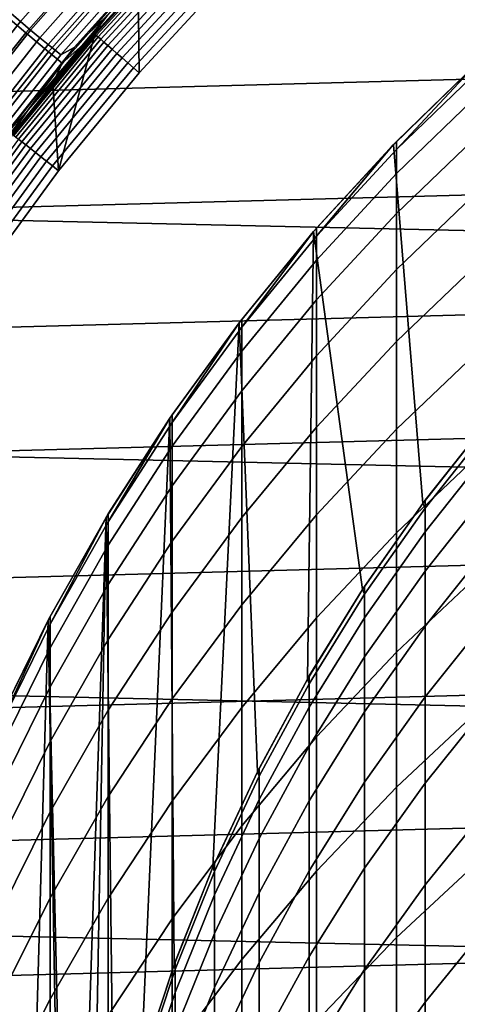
# Model space of a CAD drawing. Header units: metres. Extents: x -28 to 70, y -218 to 28.
# Tile 228 of 256: x -9.43 to -7.2, y 2.95 to 7.95. Entities that reach past the tile are written whole.
import ezdxf

# ---------------------------------------------------------------- set-up
doc = ezdxf.new("R2010")
doc.units = ezdxf.units.M
doc.layers.add('solid_10_261_432_XXX', color=7, linetype='CONTINUOUS')

msp = doc.modelspace()

# ---------------------------------------------------------------- linework, layer by layer
at = {"layer": 'solid_10_261_432_XXX'}
for points in [[(-25.74646, 9.662806, -5), (26.154049, 8.497979, -5), (26.508976, 7.316027, -5), (-26.154049, 8.497979, -5)], [(10.077027, 8.680064, 235.5), (-10.528621, 8.126385, 235.5), (-10.949876, 7.549186, 235.5), (10.528684, 8.126303, 235.5)], [(-26.154049, 8.497979, -5), (26.508976, 7.316027, -5), (26.810513, 6.119348, -5), (-26.508976, 7.316027, -5)], [(-9.149258, 8.48927, 174.932922), (-9.561039, 8.022664, 174.932922), (-9.399592, 7.887194, 176.445908), (-8.994763, 8.345921, 176.445908)], [(-9.484682, 7.993144, 225.214813), (-9.039991, 8.496719, 225.226135), (-8.986118, 8.44557, 225.156387), (-9.427724, 7.944656, 225.143036)], [(-9.427724, 7.944656, 225.143036), (-8.986118, 8.44557, 225.156387), (-8.936644, 8.399032, 225.080429), (-9.375532, 7.900664, 225.065018)], [(-9.375532, 7.900664, 225.065018), (-8.936644, 8.399032, 225.080429), (-8.891946, 8.357459, 224.99884), (-9.328505, 7.861502, 224.981339)], [(-9.049279, 7.881024, 193.699997), (-8.60139, 8.367561, 193.699997), (-8.828687, 8.127378, 181), (-9.049279, 7.881024, 181)], [(-9.047382, 7.879372, 193.73877), (-8.599587, 8.365808, 193.73877), (-8.60139, 8.367561, 193.699997), (-9.049279, 7.881024, 193.699997)], [(-8.599587, 8.365808, 193.73877), (-9.047382, 7.879372, 193.73877), (-9.041639, 7.874371, 193.777298), (-8.594129, 8.360497, 193.777298)], [(-8.828643, 8.127421, 194), (-8.601374, 8.367579, 194), (-8.387281, 8.15742, 194), (-8.823971, 7.682938, 194)], [(-8.994763, 8.345921, 176.445908), (-9.399592, 7.887194, 176.445908), (-9.28425, 7.790411, 177.966064), (-8.88439, 8.243508, 177.966064)], [(-9.328505, 7.861502, 224.981339), (-8.891946, 8.357459, 224.99884), (-8.852364, 8.32117, 224.912231), (-9.287001, 7.82747, 224.892654)], [(-9.287001, 7.82747, 224.892654), (-8.852364, 8.32117, 224.912231), (-8.8182, 8.290441, 224.821289), (-9.251335, 7.798826, 224.799622)], [(-8.594129, 8.360497, 193.777298), (-9.041639, 7.874371, 193.777298), (-9.032149, 7.866106, 193.814514), (-8.585108, 8.351722, 193.814514)], [(-8.585108, 8.351722, 193.814514), (-9.032149, 7.866106, 193.814514), (-9.019073, 7.854718, 193.849762), (-8.57268, 8.339631, 193.849762)], [(-8.57268, 8.339631, 193.849762), (-9.019073, 7.854718, 193.849762), (-9.002637, 7.840404, 193.882446), (-8.557056, 8.324433, 193.882446)], [(-8.557056, 8.324433, 193.882446), (-9.002637, 7.840404, 193.882446), (-8.983122, 7.823408, 193.911987), (-8.538507, 8.306388, 193.911987)], [(-9.251335, 7.798826, 224.799622), (-8.8182, 8.290441, 224.821289), (-8.789716, 8.265505, 224.726685), (-9.221782, 7.775789, 224.702957)], [(-9.221782, 7.775789, 224.702957), (-8.789716, 8.265505, 224.726685), (-8.722278, 8.294338, 224.631668), (-9.153587, 7.811958, 224.606216)], [(-9.153587, 7.811958, 224.606216), (-8.722278, 8.294338, 224.631668), (-8.982761, 7.978415, 224.514847)], [(-9.098948, 7.827561, 224.4039), (-8.667709, 8.303768, 224.432953), (-9.014362, 7.920938, 224.329544)], [(-8.982761, 7.978415, 224.514847), (-8.667709, 8.303768, 224.432953), (-9.098948, 7.827561, 224.4039)], [(-8.667709, 8.303768, 224.432953), (-8.79374, 8.165178, 224.33876), (-9.014362, 7.920938, 224.329544)], [(-8.538507, 8.306388, 193.911987), (-8.983122, 7.823408, 193.911987), (-8.960862, 7.804022, 193.937912), (-8.517349, 8.285806, 193.937912)], [(-8.517349, 8.285806, 193.937912), (-8.960862, 7.804022, 193.937912), (-8.93624, 7.782578, 193.959747), (-8.493946, 8.263039, 193.959747)], [(-8.88439, 8.243508, 177.966064), (-9.28425, 7.790411, 177.966064), (-9.215196, 7.732467, 179.490997), (-8.818309, 8.182195, 179.490997)], [(-8.493946, 8.263039, 193.959747), (-8.93624, 7.782578, 193.959747), (-8.909678, 7.759445, 193.977127), (-8.468698, 8.238477, 193.977127)], [(-8.468698, 8.238477, 193.977127), (-8.909678, 7.759445, 193.977127), (-8.881629, 7.735018, 193.989761), (-8.442038, 8.212542, 193.989761)], [(-8.818309, 8.182195, 179.490997), (-9.215196, 7.732467, 179.490997), (-9.049279, 7.881024, 181), (-8.828687, 8.127378, 181)], [(-8.79374, 8.165178, 224.33876), (-8.828643, 8.127421, 194), (-9.049324, 7.88097, 194), (-9.014362, 7.920938, 224.329544)], [(-8.442038, 8.212542, 193.989761), (-8.881629, 7.735018, 193.989761), (-8.852576, 7.709716, 193.997437), (-8.414423, 8.185678, 193.997437)], [(-8.823971, 7.682938, 194), (-8.387281, 8.15742, 194), (-8.414423, 8.185678, 193.997437), (-8.852576, 7.709716, 193.997437)], [(10.528684, 8.126303, 235.5), (-10.949876, 7.549186, 235.5), (-11.339507, 6.950221, 235.5), (10.949935, 7.549101, 235.5)], [(-9.049324, 7.88097, 194), (-8.828643, 8.127421, 194), (-8.823971, 7.682938, 194), (-9.233859, 7.185112, 194)], [(-9.561039, 8.022664, 174.932922), (-9.949051, 7.536113, 174.932922), (-9.781052, 7.408859, 176.445908), (-9.399592, 7.887194, 176.445908)], [(-9.900959, 7.466689, 225.203064), (-9.484682, 7.993144, 225.214813), (-9.427724, 7.944656, 225.143036), (-9.841045, 7.421049, 225.129181)], [(-9.387845, 7.494896, 224.487473), (-8.982761, 7.978415, 224.514847), (-9.098948, 7.827561, 224.4039)], [(-9.153587, 7.811958, 224.606216), (-8.982761, 7.978415, 224.514847), (-9.387845, 7.494896, 224.487473)], [(-9.841045, 7.421049, 225.129181), (-9.427724, 7.944656, 225.143036), (-9.375532, 7.900664, 225.065018), (-9.786273, 7.379764, 225.049026)], [(-9.014362, 7.920938, 224.329544), (-9.049324, 7.88097, 194), (-9.263002, 7.628682, 194), (-9.228208, 7.670736, 224.32019)], [(-9.098948, 7.827561, 224.4039), (-9.014362, 7.920938, 224.329544), (-9.228208, 7.670736, 224.32019)], [(-9.786273, 7.379764, 225.049026), (-9.375532, 7.900664, 225.065018), (-9.328505, 7.861502, 224.981339), (-9.737057, 7.343151, 224.963181)], [(-9.399592, 7.887194, 176.445908), (-9.781052, 7.408859, 176.445908), (-9.66103, 7.317945, 177.966064), (-9.28425, 7.790411, 177.966064)], [(-9.469687, 7.370553, 193.699997), (-9.049279, 7.881024, 193.699997), (-9.263, 7.628685, 181), (-9.469687, 7.370553, 181)], [(-9.467701, 7.369008, 193.73877), (-9.047382, 7.879372, 193.73877), (-9.049279, 7.881024, 193.699997), (-9.469687, 7.370553, 193.699997)], [(-9.047382, 7.879372, 193.73877), (-9.467701, 7.369008, 193.73877), (-9.461691, 7.36433, 193.777298), (-9.041639, 7.874371, 193.777298)], [(-9.041639, 7.874371, 193.777298), (-9.461691, 7.36433, 193.777298), (-9.45176, 7.3566, 193.814514), (-9.032149, 7.866106, 193.814514)], [(-9.032149, 7.866106, 193.814514), (-9.45176, 7.3566, 193.814514), (-9.438077, 7.34595, 193.849762), (-9.019073, 7.854718, 193.849762)], [(-9.263002, 7.628682, 194), (-9.049324, 7.88097, 194), (-9.233859, 7.185112, 194)], [(-9.049279, 7.881024, 193.699997), (-9.049279, 7.881024, 181), (-9.263, 7.628685, 181)], [(-9.215196, 7.732467, 179.490997), (-9.263, 7.628685, 181), (-9.049279, 7.881024, 181)], [(-9.737057, 7.343151, 224.963181), (-9.328505, 7.861502, 224.981339), (-9.287001, 7.82747, 224.892654), (-9.693774, 7.311487, 224.87233)], [(-9.693774, 7.311487, 224.87233), (-9.287001, 7.82747, 224.892654), (-9.251335, 7.798826, 224.799622), (-9.656754, 7.285015, 224.777161)], [(-9.503833, 7.329452, 224.373779), (-9.098948, 7.827561, 224.4039), (-9.435112, 7.414759, 224.310715)], [(-9.387845, 7.494896, 224.487473), (-9.098948, 7.827561, 224.4039), (-9.503833, 7.329452, 224.373779)], [(-9.019073, 7.854718, 193.849762), (-9.438077, 7.34595, 193.849762), (-9.420877, 7.332563, 193.882446), (-9.002637, 7.840404, 193.882446)], [(-9.098948, 7.827561, 224.4039), (-9.228208, 7.670736, 224.32019), (-9.435112, 7.414759, 224.310715)], [(-9.002637, 7.840404, 193.882446), (-9.420877, 7.332563, 193.882446), (-9.400455, 7.316668, 193.911987), (-8.983122, 7.823408, 193.911987)], [(-8.983122, 7.823408, 193.911987), (-9.400455, 7.316668, 193.911987), (-9.377162, 7.298538, 193.937912), (-8.960862, 7.804022, 193.937912)], [(-9.28425, 7.790411, 177.966064), (-9.66103, 7.317945, 177.966064), (-9.589172, 7.263515, 179.490997), (-9.215196, 7.732467, 179.490997)], [(-9.656754, 7.285015, 224.777161), (-9.251335, 7.798826, 224.799622), (-9.221782, 7.775789, 224.702957), (-9.626279, 7.263935, 224.678375)], [(-9.626279, 7.263935, 224.678375), (-9.221782, 7.775789, 224.702957), (-9.153587, 7.811958, 224.606216), (-9.557963, 7.307605, 224.579834)], [(-9.557963, 7.307605, 224.579834), (-9.153587, 7.811958, 224.606216), (-9.387845, 7.494896, 224.487473)], [(-8.960862, 7.804022, 193.937912), (-9.377162, 7.298538, 193.937912), (-9.351396, 7.278483, 193.959747), (-8.93624, 7.782578, 193.959747)], [(-8.93624, 7.782578, 193.959747), (-9.351396, 7.278483, 193.959747), (-9.323599, 7.256848, 193.977127), (-8.909678, 7.759445, 193.977127)], [(-9.215196, 7.732467, 179.490997), (-9.589172, 7.263515, 179.490997), (-9.469687, 7.370553, 181), (-9.263, 7.628685, 181)], [(-8.909678, 7.759445, 193.977127), (-9.323599, 7.256848, 193.977127), (-9.294248, 7.234003, 193.989761), (-8.881629, 7.735018, 193.989761)], [(-8.881629, 7.735018, 193.989761), (-9.294248, 7.234003, 193.989761), (-9.263845, 7.21034, 193.997437), (-8.852576, 7.709716, 193.997437)], [(-7.099836, 7.735782, 385.799988), (-7.099901, 7.73572, 235.800003), (-7.529831, 7.317898, 235.800003), (-7.513144, 7.33503, 385.799988)], [(-7.04765, 5.913597, 235.800003), (-7.379511, 5.493889, 235.800003), (-7.529831, 7.317898, 235.800003), (-7.099901, 7.73572, 235.800003)], [(-7.0817, 7.711475, 388.769043), (-7.0817, 7.752388, 385.799988), (-7.099836, 7.735782, 385.799988), (-7.513144, 7.294275, 388.757538)], [(-7.513144, 7.294275, 388.757538), (-7.099836, 7.735782, 385.799988), (-7.513144, 7.33503, 385.799988)], [(-9.228208, 7.670736, 224.32019), (-9.263002, 7.628682, 194), (-9.469658, 7.370589, 194), (-9.435112, 7.414759, 224.310715)], [(-9.233859, 7.185112, 194), (-8.823971, 7.682938, 194), (-8.852576, 7.709716, 193.997437), (-9.263845, 7.21034, 193.997437)], [(-7.513144, 7.294275, 388.757538), (-7.513144, 7.172043, 391.71286), (-7.0817, 7.588768, 391.73584), (-7.0817, 7.711475, 388.769043)], [(-9.469658, 7.370589, 194), (-9.263002, 7.628682, 194), (-9.233859, 7.185112, 194), (-9.615703, 6.665452, 194)], [(-7.513144, 7.172043, 391.71286), (-7.513144, 6.968426, 394.663666), (-7.0817, 7.384359, 394.69812), (-7.0817, 7.588768, 391.73584)], [(10.949935, 7.549101, 235.5), (-11.339507, 6.950221, 235.5), (-11.696429, 6.331155, 235.5), (11.33956, 6.950134, 235.5)], [(-9.766703, 6.991282, 224.459198), (-9.387845, 7.494896, 224.487473), (-9.503833, 7.329452, 224.373779)], [(-9.557963, 7.307605, 224.579834), (-9.387845, 7.494896, 224.487473), (-9.766703, 6.991282, 224.459198)], [(-7.513144, 6.968426, 394.663666), (-7.513144, 6.683578, 397.607727), (-7.0817, 7.098404, 397.653656), (-7.0817, 7.384359, 394.69812)], [(-26.508976, 7.316027, -5), (26.810513, 6.119348, -5), (27.058064, 4.910316, -5), (-26.810513, 6.119348, -5)], [(-9.438077, 7.34595, 193.849762), (-9.828418, 6.814873, 193.849762), (-9.810506, 6.802454, 193.882446), (-9.420877, 7.332563, 193.882446)], [(-9.420877, 7.332563, 193.882446), (-9.810506, 6.802454, 193.882446), (-9.78924, 6.787708, 193.911987), (-9.400455, 7.316668, 193.911987)], [(-9.400455, 7.316668, 193.911987), (-9.78924, 6.787708, 193.911987), (-9.764983, 6.770888, 193.937912), (-9.377162, 7.298538, 193.937912)], [(-7.379511, 5.493889, 235.800003), (-7.686507, 5.05545, 235.800003), (-7.93538, 6.876023, 235.800003), (-7.529831, 7.317898, 235.800003)], [(-7.920033, 6.893698, 385.799988), (-7.529884, 7.317844, 385.799988), (-7.529831, 7.317898, 235.800003), (-7.93538, 6.876023, 235.800003)], [(-7.513144, 7.294275, 388.757538), (-7.513144, 7.33503, 385.799988), (-7.529884, 7.317844, 385.799988), (-7.920033, 6.853111, 388.745392)], [(-7.920033, 6.853111, 388.745392), (-7.529884, 7.317844, 385.799988), (-7.920033, 6.893698, 385.799988)], [(-7.529884, 7.317844, 385.799988), (-7.513144, 7.33503, 385.799988), (-7.529831, 7.317898, 235.800003)], [(-9.377162, 7.298538, 193.937912), (-9.764983, 6.770888, 193.937912), (-9.738151, 6.752284, 193.959747), (-9.351396, 7.278483, 193.959747)], [(-9.351396, 7.278483, 193.959747), (-9.738151, 6.752284, 193.959747), (-9.709205, 6.732213, 193.977127), (-9.323599, 7.256848, 193.977127)], [(-7.920033, 6.853111, 388.745392), (-7.920033, 6.731382, 391.688538), (-7.513144, 7.172043, 391.71286), (-7.513144, 7.294275, 388.757538)], [(-9.323599, 7.256848, 193.977127), (-9.709205, 6.732213, 193.977127), (-9.678639, 6.711019, 193.989761), (-9.294248, 7.234003, 193.989761)], [(-9.294248, 7.234003, 193.989761), (-9.678639, 6.711019, 193.989761), (-9.646979, 6.689067, 193.997437), (-9.263845, 7.21034, 193.997437)], [(-9.615703, 6.665452, 194), (-9.233859, 7.185112, 194), (-9.263845, 7.21034, 193.997437), (-9.646979, 6.689067, 193.997437)], [(-7.920033, 6.731382, 391.688538), (-7.920033, 6.528602, 394.627197), (-7.513144, 6.968426, 394.663666), (-7.513144, 7.172043, 391.71286)], [(-7.513144, 6.683578, 397.607727), (-7.513144, 6.317717, 400.542847), (-7.0817, 6.73112, 400.600159), (-7.0817, 7.098404, 397.653656)], [(-7.920033, 6.528602, 394.627197), (-7.920033, 6.244925, 397.559174), (-7.513144, 6.683578, 397.607727), (-7.513144, 6.968426, 394.663666)], [(11.33956, 6.950134, 235.5), (-11.696429, 6.331155, 235.5), (-12.019579, 5.693832, 235.5), (11.696478, 6.331065, 235.5)], [(-8.301037, 6.429836, 385.799988), (-7.93537, 6.876038, 385.799988), (-7.93538, 6.876023, 235.800003), (-8.314972, 6.411805, 235.800003)], [(-7.967434, 4.6, 235.800003), (-8.221401, 4.128985, 235.800003), (-8.314972, 6.411805, 235.800003), (-7.93538, 6.876023, 235.800003)], [(-7.920033, 6.853111, 388.745392), (-7.920033, 6.893698, 385.799988), (-7.93537, 6.876038, 385.799988), (-8.301037, 6.389425, 388.732605)], [(-8.301037, 6.389425, 388.732605), (-7.93537, 6.876038, 385.799988), (-8.301037, 6.429836, 385.799988)], [(-7.686507, 5.05545, 235.800003), (-7.967434, 4.6, 235.800003), (-7.93538, 6.876023, 235.800003)], [(-7.93537, 6.876038, 385.799988), (-7.920033, 6.893698, 385.799988), (-7.93538, 6.876023, 235.800003)], [(-8.301037, 6.389425, 388.732605), (-8.301037, 6.268224, 391.662994), (-7.920033, 6.731382, 391.688538), (-7.920033, 6.853111, 388.745392)], [(-8.301037, 6.268224, 391.662994), (-8.301037, 6.066324, 394.588898), (-7.920033, 6.528602, 394.627197), (-7.920033, 6.731382, 391.688538)], [(-7.513144, 6.317717, 400.542847), (-7.513144, 5.871119, 403.466766), (-7.0817, 6.282786, 403.535461), (-7.0817, 6.73112, 400.600159)], [(-7.920033, 6.244925, 397.559174), (-7.920033, 5.880569, 400.482239), (-7.513144, 6.317717, 400.542847), (-7.513144, 6.683578, 397.607727)], [(-8.301037, 6.066324, 394.588898), (-8.301037, 5.783879, 397.508148), (-7.920033, 6.244925, 397.559174), (-7.920033, 6.528602, 394.627197)], [(-8.447603, 3.643899, 235.800003), (-8.64515, 3.146645, 235.800003), (-8.667421, 5.926701, 235.800003), (-8.314972, 6.411805, 235.800003)], [(-8.65491, 5.944959, 385.799988), (-8.314974, 6.411803, 385.799988), (-8.314972, 6.411805, 235.800003), (-8.667421, 5.926701, 235.800003)], [(-8.301037, 6.389425, 388.732605), (-8.301037, 6.429836, 385.799988), (-8.314974, 6.411803, 385.799988), (-8.65491, 5.904732, 388.719238)], [(-8.65491, 5.904732, 388.719238), (-8.314974, 6.411803, 385.799988), (-8.65491, 5.944959, 385.799988)], [(-8.221401, 4.128985, 235.800003), (-8.447603, 3.643899, 235.800003), (-8.314972, 6.411805, 235.800003)], [(-8.314974, 6.411803, 385.799988), (-8.301037, 6.429836, 385.799988), (-8.314972, 6.411805, 235.800003)], [(-8.65491, 5.904732, 388.719238), (-8.65491, 5.784083, 391.636261), (-8.301037, 6.268224, 391.662994), (-8.301037, 6.389425, 388.732605)], [(11.696478, 6.331065, 235.5), (-12.019579, 5.693832, 235.5), (-12.308029, 5.04008, 235.5), (12.019623, 5.693739, 235.5)], [(-7.920033, 5.880569, 400.482239), (-7.920033, 5.435807, 403.394135), (-7.513144, 5.871119, 403.466766), (-7.513144, 6.317717, 400.542847)], [(-8.65491, 5.784083, 391.636261), (-8.65491, 5.583103, 394.548859), (-8.301037, 6.066324, 394.588898), (-8.301037, 6.268224, 391.662994)], [(-7.513144, 5.871119, 403.466766), (-7.513144, 5.344125, 406.377258), (-7.0817, 5.753742, 406.457275), (-7.0817, 6.282786, 403.535461)], [(-8.301037, 5.783879, 397.508148), (-8.301037, 5.421103, 400.418518), (-7.920033, 5.880569, 400.482239), (-7.920033, 6.244925, 397.559174)], [(-26.810513, 6.119348, -5), (27.058064, 4.910316, -5), (27.251122, 3.691395, -5), (-27.058064, 4.910316, -5)], [(-8.65491, 5.583103, 394.548859), (-8.65491, 5.301945, 397.454803), (-8.301037, 5.783879, 397.508148), (-8.301037, 6.066324, 394.588898)], [(-8.813518, 2.638545, 235.800003), (-8.952003, 2.121712, 235.800003), (-8.991691, 5.422131, 235.800003), (-8.667421, 5.926701, 235.800003)], [(-8.980496, 5.440651, 385.799988), (-8.667455, 5.926654, 385.799988), (-8.667421, 5.926701, 235.800003), (-8.991691, 5.422131, 235.800003)], [(-8.65491, 5.904732, 388.719238), (-8.65491, 5.944959, 385.799988), (-8.667455, 5.926654, 385.799988), (-8.980496, 5.400617, 388.705353)], [(-8.980496, 5.400617, 388.705353), (-8.667455, 5.926654, 385.799988), (-8.980496, 5.440651, 385.799988)], [(-8.64515, 3.146645, 235.800003), (-8.813518, 2.638545, 235.800003), (-8.667421, 5.926701, 235.800003)], [(-8.667455, 5.926654, 385.799988), (-8.65491, 5.944959, 385.799988), (-8.667421, 5.926701, 235.800003)], [(-7.367691, 5.509731, 385.799988), (-7.379533, 5.493859, 385.799988), (-7.379511, 5.493889, 235.800003), (-7.04765, 5.913597, 235.800003)], [(-7.047609, 5.913646, 385.799988), (-7.367691, 5.509731, 385.799988), (-7.04765, 5.913597, 235.800003)], [(-7.367691, 5.46967, 388.707245), (-7.367691, 5.509731, 385.799988), (-7.047609, 5.913646, 385.799988), (-7.034518, 5.888991, 388.718811)], [(-8.980496, 5.400617, 388.705353), (-8.980496, 5.280542, 391.60849), (-8.65491, 5.784083, 391.636261), (-8.65491, 5.904732, 388.719238)], [(-8.301037, 5.421103, 400.418518), (-8.301037, 4.978271, 403.31778), (-7.920033, 5.435807, 403.394135), (-7.920033, 5.880569, 400.482239)], [(-7.920033, 5.435807, 403.394135), (-7.920033, 4.91098, 406.292664), (-7.513144, 5.344125, 406.377258), (-7.513144, 5.871119, 403.466766)], [(-7.034518, 5.888991, 388.718811), (-7.034518, 5.76836, 391.635406), (-7.367691, 5.349516, 391.612305), (-7.367691, 5.46967, 388.707245)], [(-8.980496, 5.280542, 391.60849), (-8.980496, 5.080518, 394.507233), (-8.65491, 5.583103, 394.548859), (-8.65491, 5.784083, 391.636261)], [(-8.65491, 5.301945, 397.454803), (-8.65491, 4.940821, 400.351929), (-8.301037, 5.421103, 400.418518), (-8.301037, 5.783879, 397.508148)], [(-7.034518, 5.76836, 391.635406), (-7.034518, 5.56741, 394.547577), (-7.367691, 5.149362, 394.512939), (-7.367691, 5.349516, 391.612305)], [(-7.513144, 5.344125, 406.377258), (-7.513144, 4.737134, 409.272156), (-7.0817, 5.144391, 409.363403), (-7.0817, 5.753742, 406.457275)], [(12.019623, 5.693739, 235.5), (-12.308029, 5.04008, 235.5), (-12.56096, 4.371758, 235.5), (12.308068, 5.039984, 235.5)], [(-8.980496, 5.080518, 394.507233), (-8.980496, 4.800698, 397.399353), (-8.65491, 5.301945, 397.454803), (-8.65491, 5.583103, 394.548859)], [(-7.034518, 5.56741, 394.547577), (-7.034518, 5.286294, 397.453094), (-7.367691, 4.869359, 397.406952), (-7.367691, 5.149362, 394.512939)], [(-7.367691, 5.46967, 388.707245), (-7.379533, 5.493859, 385.799988), (-7.367691, 5.509731, 385.799988)], [(-7.675883, 5.07157, 385.799988), (-7.686488, 5.055482, 385.799988), (-7.686507, 5.05545, 235.800003), (-7.379511, 5.493889, 235.800003)], [(-7.379533, 5.493859, 385.799988), (-7.675883, 5.07157, 385.799988), (-7.379511, 5.493889, 235.800003)], [(-7.675883, 5.031675, 388.69519), (-7.675883, 5.07157, 385.799988), (-7.379533, 5.493859, 385.799988), (-7.367691, 5.46967, 388.707245)], [(-7.367691, 5.46967, 388.707245), (-7.367691, 5.349516, 391.612305), (-7.675883, 4.912021, 391.588165), (-7.675883, 5.031675, 388.69519)], [(-8.991665, 5.422174, 385.799988), (-8.991691, 5.422131, 235.800003), (-9.286513, 4.900068, 235.800003), (-9.276731, 4.918563, 385.799988)], [(-9.137789, 1.068092, 235.800003), (-9.184435, 0.534895, 235.800003), (-9.286513, 4.900068, 235.800003), (-8.991691, 5.422131, 235.800003)], [(-8.980496, 5.400617, 388.705353), (-8.980496, 5.440651, 385.799988), (-8.991665, 5.422174, 385.799988), (-9.276731, 4.878726, 388.690948)], [(-9.276731, 4.878726, 388.690948), (-8.991665, 5.422174, 385.799988), (-9.276731, 4.918563, 385.799988)], [(-9.060243, 1.5975, 235.800003), (-9.137789, 1.068092, 235.800003), (-8.991691, 5.422131, 235.800003)], [(-8.952003, 2.121712, 235.800003), (-9.060243, 1.5975, 235.800003), (-8.991691, 5.422131, 235.800003)], [(-8.991665, 5.422174, 385.799988), (-8.980496, 5.440651, 385.799988), (-8.991691, 5.422131, 235.800003)], [(-8.65491, 4.940821, 400.351929), (-8.65491, 4.500008, 403.237976), (-8.301037, 4.978271, 403.31778), (-8.301037, 5.421103, 400.418518)], [(-8.301037, 4.978271, 403.31778), (-8.301037, 4.455721, 406.203735), (-7.920033, 4.91098, 406.292664), (-7.920033, 5.435807, 403.394135)], [(-9.276731, 4.878726, 388.690948), (-9.276731, 4.759245, 391.579742), (-8.980496, 5.280542, 391.60849), (-8.980496, 5.400617, 388.705353)], [(-7.920033, 4.91098, 406.292664), (-7.920033, 4.306484, 409.175629), (-7.513144, 4.737134, 409.272156), (-7.513144, 5.344125, 406.377258)], [(-7.367691, 5.349516, 391.612305), (-7.367691, 5.149362, 394.512939), (-7.675883, 4.712698, 394.476746), (-7.675883, 4.912021, 391.588165)], [(-9.276731, 4.759245, 391.579742), (-9.276731, 4.560213, 394.464111), (-8.980496, 5.080518, 394.507233), (-8.980496, 5.280542, 391.60849)], [(-8.980496, 4.800698, 397.399353), (-8.980496, 4.441294, 400.282654), (-8.65491, 4.940821, 400.351929), (-8.65491, 5.301945, 397.454803)], [(-7.034518, 5.286294, 397.453094), (-7.034518, 4.925224, 400.349762), (-7.367691, 4.509719, 400.292145), (-7.367691, 4.869359, 397.406952)], [(-7.367691, 5.149362, 394.512939), (-7.367691, 4.869359, 397.406952), (-7.675883, 4.433857, 397.358734), (-7.675883, 4.712698, 394.476746)], [(-7.513144, 4.737134, 409.272156), (-7.513144, 4.050606, 412.1492), (-7.0817, 4.455194, 412.251648), (-7.0817, 5.144391, 409.363403)], [(-9.276731, 4.560213, 394.464111), (-9.276731, 4.281778, 397.341919), (-8.980496, 4.800698, 397.399353), (-8.980496, 5.080518, 394.507233)], [(-7.675883, 5.031675, 388.69519), (-7.686488, 5.055482, 385.799988), (-7.675883, 5.07157, 385.799988)], [(12.308068, 5.039984, 235.5), (-12.56096, 4.371758, 235.5), (-12.777622, 3.69085, 235.5), (12.560993, 4.371662, 235.5)], [(-7.958051, 4.616214, 385.799988), (-7.967434, 4.6, 385.799988), (-7.967434, 4.6, 235.800003), (-7.686507, 5.05545, 235.800003)], [(-7.686488, 5.055482, 385.799988), (-7.958051, 4.616214, 385.799988), (-7.686507, 5.05545, 235.800003)], [(-7.958051, 4.576492, 388.682617), (-7.958051, 4.616214, 385.799988), (-7.686488, 5.055482, 385.799988), (-7.675883, 5.031675, 388.69519)], [(-7.675883, 5.031675, 388.69519), (-7.675883, 4.912021, 391.588165), (-7.958051, 4.457356, 391.56308), (-7.958051, 4.576492, 388.682617)], [(-8.65491, 4.500008, 403.237976), (-8.65491, 3.979838, 406.110779), (-8.301037, 4.455721, 406.203735), (-8.301037, 4.978271, 403.31778)], [(-27.058064, 4.910316, -5), (27.251122, 3.691395, -5), (27.389296, 2.465067, -5), (-27.251122, 3.691395, -5)], [(-9.276731, 4.878726, 388.690948), (-9.276731, 4.918563, 385.799988), (-9.286546, 4.900007, 385.799988), (-9.542647, 4.340766, 388.676147)], [(-9.286546, 4.900007, 385.799988), (-9.276731, 4.918563, 385.799988), (-9.286513, 4.900068, 235.800003)], [(-8.980496, 4.441294, 400.282654), (-8.980496, 4.002579, 403.154968), (-8.65491, 4.500008, 403.237976), (-8.65491, 4.940821, 400.351929)], [(-8.301037, 4.455721, 406.203735), (-8.301037, 3.853849, 409.074188), (-7.920033, 4.306484, 409.175629), (-7.920033, 4.91098, 406.292664)], [(-7.675883, 4.912021, 391.588165), (-7.675883, 4.712698, 394.476746), (-7.958051, 4.258896, 394.439148), (-7.958051, 4.457356, 391.56308)], [(-7.034518, 4.925224, 400.349762), (-7.034518, 4.484476, 403.235382), (-7.367691, 4.070716, 403.166321), (-7.367691, 4.509719, 400.292145)], [(-9.55116, -4.361804, 235.800003), (-9.55116, 4.361804, 235.800003), (-9.286513, 4.900068, 235.800003)], [(-9.542647, 4.380398, 385.799988), (-9.286546, 4.900007, 385.799988), (-9.286513, 4.900068, 235.800003), (-9.55116, 4.361804, 235.800003)], [(-9.2, 0, 235.800003), (-9.286513, -4.900068, 235.800003), (-9.55116, -4.361804, 235.800003), (-9.286513, 4.900068, 235.800003)], [(-9.542647, 4.340766, 388.676147), (-9.286546, 4.900007, 385.799988), (-9.542647, 4.380398, 385.799988)], [(-9.542647, 4.340766, 388.676147), (-9.542647, 4.221899, 391.550079), (-9.276731, 4.759245, 391.579742), (-9.276731, 4.878726, 388.690948)], [(-9.184435, 0.534895, 235.800003), (-9.2, 0, 235.800003), (-9.286513, 4.900068, 235.800003)], [(-7.367691, 4.869359, 397.406952), (-7.367691, 4.509719, 400.292145), (-7.675883, 4.075711, 400.231964), (-7.675883, 4.433857, 397.358734)], [(-9.542647, 4.221899, 391.550079), (-9.542647, 4.023887, 394.419678), (-9.276731, 4.560213, 394.464111), (-9.276731, 4.759245, 391.579742)], [(-9.276731, 4.281778, 397.341919), (-9.276731, 3.924154, 400.210938), (-8.980496, 4.441294, 400.282654), (-8.980496, 4.800698, 397.399353)], [(-7.675883, 4.712698, 394.476746), (-7.675883, 4.433857, 397.358734), (-7.958051, 3.981264, 397.308655), (-7.958051, 4.258896, 394.439148)], [(-7.920033, 4.306484, 409.175629), (-7.920033, 3.622779, 412.040863), (-7.513144, 4.050606, 412.1492), (-7.513144, 4.737134, 409.272156)], [(-7.958051, 4.576492, 388.682617), (-7.967434, 4.6, 385.799988), (-7.958051, 4.616214, 385.799988)], [(-9.542647, 4.023887, 394.419678), (-9.542647, 3.74688, 397.282715), (-9.276731, 4.281778, 397.341919), (-9.276731, 4.560213, 394.464111)], [(-8.213237, 4.145206, 385.799988), (-8.22142, 4.128953, 385.799988), (-8.221401, 4.128985, 235.800003), (-7.967434, 4.6, 235.800003)], [(-7.967434, 4.6, 385.799988), (-8.213237, 4.145206, 385.799988), (-7.967434, 4.6, 235.800003)], [(-8.213237, 4.105663, 388.669647), (-8.213237, 4.145206, 385.799988), (-7.967434, 4.6, 385.799988), (-7.958051, 4.576492, 388.682617)], [(-7.958051, 4.576492, 388.682617), (-7.958051, 4.457356, 391.56308), (-8.213237, 3.987064, 391.53714), (-8.213237, 4.105663, 388.669647)], [(-7.367691, 4.509719, 400.292145), (-7.367691, 4.070716, 403.166321), (-7.675883, 3.638531, 403.094208), (-7.675883, 4.075711, 400.231964)], [(-8.980496, 4.002579, 403.154968), (-8.980496, 3.484885, 406.014099), (-8.65491, 3.979838, 406.110779), (-8.65491, 4.500008, 403.237976)], [(-7.958051, 4.457356, 391.56308), (-7.958051, 4.258896, 394.439148), (-8.213237, 3.789498, 394.400238), (-8.213237, 3.987064, 391.53714)], [(-7.034518, 4.484476, 403.235382), (-7.034518, 3.964383, 406.107758), (-7.367691, 3.552683, 406.027344), (-7.367691, 4.070716, 403.166321)], [(-9.276731, 3.924154, 400.210938), (-9.276731, 3.48761, 403.069031), (-8.980496, 4.002579, 403.154968), (-8.980496, 4.441294, 400.282654)], [(-8.65491, 3.979838, 406.110779), (-8.65491, 3.380708, 408.96817), (-8.301037, 3.853849, 409.074188), (-8.301037, 4.455721, 406.203735)], [(-7.675883, 4.433857, 397.358734), (-7.675883, 4.075711, 400.231964), (-7.958051, 3.62467, 400.169403), (-7.958051, 3.981264, 397.308655)], [(-7.513144, 4.050606, 412.1492), (-7.513144, 3.285064, 415.006226), (-7.0817, 3.686675, 415.119812), (-7.0817, 4.455194, 412.251648)], [(12.560993, 4.371662, 235.5), (-12.777622, 3.69085, 235.5), (-12.957409, 2.999256, 235.5), (12.777651, 3.690751, 235.5)], [(-9.542647, 3.74688, 397.282715), (-9.542647, 3.39109, 400.137024), (-9.276731, 3.924154, 400.210938), (-9.276731, 4.281778, 397.341919)], [(-8.301037, 3.853849, 409.074188), (-8.301037, 3.173111, 411.926971), (-7.920033, 3.622779, 412.040863), (-7.920033, 4.306484, 409.175629)], [(-7.958051, 4.258896, 394.439148), (-7.958051, 3.981264, 397.308655), (-8.213237, 3.513116, 397.256836), (-8.213237, 3.789498, 394.400238)], [(-8.440577, 3.660145, 385.799988), (-8.447588, 3.643934, 385.799988), (-8.447603, 3.643899, 235.800003), (-8.221401, 4.128985, 235.800003)], [(-8.22142, 4.128953, 385.799988), (-8.440577, 3.660145, 385.799988), (-8.221401, 4.128985, 235.800003)], [(-8.440577, 3.620786, 388.656281), (-8.440577, 3.660145, 385.799988), (-8.22142, 4.128953, 385.799988), (-8.213237, 4.105663, 388.669647)], [(-8.213237, 4.105663, 388.669647), (-8.22142, 4.128953, 385.799988), (-8.213237, 4.145206, 385.799988)], [(-8.213237, 4.105663, 388.669647), (-8.213237, 3.987064, 391.53714), (-8.440577, 3.502739, 391.510406), (-8.440577, 3.620786, 388.656281)], [(-7.675883, 4.075711, 400.231964), (-7.675883, 3.638531, 403.094208), (-7.958051, 3.189385, 403.019257), (-7.958051, 3.62467, 400.169403)], [(-7.367691, 4.070716, 403.166321), (-7.367691, 3.552683, 406.027344), (-7.675883, 3.122649, 405.943329), (-7.675883, 3.638531, 403.094208)], [(-7.920033, 3.622779, 412.040863), (-7.920033, 2.860385, 414.886139), (-7.513144, 3.285064, 415.006226), (-7.513144, 4.050606, 412.1492)], [(-9.276731, 3.48761, 403.069031), (-9.276731, 2.97248, 405.914001), (-8.980496, 3.484885, 406.014099), (-8.980496, 4.002579, 403.154968)], [(-8.980496, 3.484885, 406.014099), (-8.980496, 2.888606, 408.85788), (-8.65491, 3.380708, 408.96817), (-8.65491, 3.979838, 406.110779)], [(-8.213237, 3.987064, 391.53714), (-8.213237, 3.789498, 394.400238), (-8.440577, 3.306093, 394.360199), (-8.440577, 3.502739, 391.510406)], [(-7.958051, 3.981264, 397.308655), (-7.958051, 3.62467, 400.169403), (-8.213237, 3.158127, 400.104706), (-8.213237, 3.513116, 397.256836)], [(-7.034518, 3.964383, 406.107758), (-7.034518, 3.365342, 408.964722), (-7.367691, 2.956014, 408.872986), (-7.367691, 3.552683, 406.027344)], [(-9.542647, 3.39109, 400.137024), (-9.542647, 2.956786, 402.980438), (-9.276731, 3.48761, 403.069031), (-9.276731, 3.924154, 400.210938)], [(-8.65491, 3.380708, 408.96817), (-8.65491, 2.703071, 411.807953), (-8.301037, 3.173111, 411.926971), (-8.301037, 3.853849, 409.074188)], [(-8.213237, 3.789498, 394.400238), (-8.213237, 3.513116, 397.256836), (-8.440577, 3.030998, 397.203461), (-8.440577, 3.306093, 394.360199)], [(-27.251122, 3.691395, -5), (27.389296, 2.465067, -5), (27.472309, 1.233766, -5), (-27.389296, 2.465067, -5)], [(12.777651, 3.690751, 235.5), (-12.957409, 2.999256, 235.5), (-13.099793, 2.298998, 235.5), (12.957432, 2.999155, 235.5)], [(-8.440577, 3.620786, 388.656281), (-8.447588, 3.643934, 385.799988), (-8.440577, 3.660145, 385.799988)], [(-7.513144, 3.285064, 415.006226), (-7.513144, 2.441089, 417.841095), (-7.0817, 2.839418, 417.965698), (-7.0817, 3.686675, 415.119812)], [(-8.645172, 3.146585, 385.799988), (-8.64515, 3.146645, 235.800003), (-8.447603, 3.643899, 235.800003), (-8.639299, 3.162674, 385.799988)], [(-8.447588, 3.643934, 385.799988), (-8.639299, 3.162674, 385.799988), (-8.447603, 3.643899, 235.800003)], [(-8.639299, 3.123504, 388.642578), (-8.639299, 3.162674, 385.799988), (-8.447588, 3.643934, 385.799988), (-8.440577, 3.620786, 388.656281)], [(-8.440577, 3.620786, 388.656281), (-8.440577, 3.502739, 391.510406), (-8.639299, 3.006024, 391.483002), (-8.639299, 3.123504, 388.642578)], [(-8.301037, 3.173111, 411.926971), (-8.301037, 2.414025, 414.759918), (-7.920033, 2.860385, 414.886139), (-7.920033, 3.622779, 412.040863)], [(-7.958051, 3.62467, 400.169403), (-7.958051, 3.189385, 403.019257), (-8.213237, 2.724802, 402.941742), (-8.213237, 3.158127, 400.104706)], [(-7.675883, 3.638531, 403.094208), (-7.675883, 3.122649, 405.943329), (-7.958051, 2.675739, 405.856049), (-7.958051, 3.189385, 403.019257)], [(-8.213237, 3.513116, 397.256836), (-8.213237, 3.158127, 400.104706), (-8.440577, 2.677663, 400.038086), (-8.440577, 3.030998, 397.203461)], [(-7.367691, 3.552683, 406.027344), (-7.367691, 2.956014, 408.872986), (-7.675883, 2.528458, 408.777161), (-7.675883, 3.122649, 405.943329)], [(-9.542647, 2.956786, 402.980438), (-9.542647, 2.444298, 405.810822), (-9.276731, 2.97248, 405.914001), (-9.276731, 3.48761, 403.069031)], [(-9.276731, 2.97248, 405.914001), (-9.276731, 2.379154, 408.743713), (-8.980496, 2.888606, 408.85788), (-8.980496, 3.484885, 406.014099)], [(-8.440577, 3.502739, 391.510406), (-8.440577, 3.306093, 394.360199), (-8.639299, 2.810322, 394.319092), (-8.639299, 3.006024, 391.483002)], [(-8.980496, 2.888606, 408.85788), (-8.980496, 2.214196, 411.684143), (-8.65491, 2.703071, 411.807953), (-8.65491, 3.380708, 408.96817)], [(-7.034518, 3.365342, 408.964722), (-7.034518, 2.687806, 411.804077), (-7.367691, 2.281162, 411.701111), (-7.367691, 2.956014, 408.872986)], [(-8.440577, 3.306093, 394.360199), (-8.440577, 3.030998, 397.203461), (-8.639299, 2.536547, 397.148743), (-8.639299, 2.810322, 394.319092)], [(-7.920033, 2.860385, 414.886139), (-7.920033, 2.01988, 417.709351), (-7.513144, 2.441089, 417.841095), (-7.513144, 3.285064, 415.006226)], [(-8.65491, 2.703071, 411.807953), (-8.65491, 1.947443, 414.627991), (-8.301037, 2.414025, 414.759918), (-8.301037, 3.173111, 411.926971)], [(-8.639299, 3.123504, 388.642578), (-8.645172, 3.146585, 385.799988), (-8.639299, 3.162674, 385.799988)], [(-8.213237, 3.158127, 400.104706), (-8.213237, 2.724802, 402.941742), (-8.440577, 2.246356, 402.861908), (-8.440577, 2.677663, 400.038086)], [(-7.958051, 3.189385, 403.019257), (-7.958051, 2.675739, 405.856049), (-8.213237, 2.213469, 405.765747), (-8.213237, 2.724802, 402.941742)], [(-8.80873, 2.654481, 385.799988), (-8.813503, 2.63859, 385.799988), (-8.813518, 2.638545, 235.800003), (-8.64515, 3.146645, 235.800003)], [(-8.645172, 3.146585, 385.799988), (-8.80873, 2.654481, 385.799988), (-8.64515, 3.146645, 235.800003)], [(-8.80873, 2.615504, 388.628571), (-8.80873, 2.654481, 385.799988), (-8.645172, 3.146585, 385.799988), (-8.639299, 3.123504, 388.642578)], [(-8.639299, 3.123504, 388.642578), (-8.639299, 3.006024, 391.483002), (-8.80873, 2.498601, 391.455017), (-8.80873, 2.615504, 388.628571)], [(-7.675883, 3.122649, 405.943329), (-7.675883, 2.528458, 408.777161), (-7.958051, 2.084123, 408.677582), (-7.958051, 2.675739, 405.856049)], [(-8.639299, 3.006024, 391.483002), (-8.639299, 2.810322, 394.319092), (-8.80873, 2.303864, 394.27713), (-8.80873, 2.498601, 391.455017)], [(-8.440577, 3.030998, 397.203461), (-8.440577, 2.677663, 400.038086), (-8.639299, 2.184907, 399.969757), (-8.639299, 2.536547, 397.148743)], [(12.957432, 2.999155, 235.5), (-13.099793, 2.298998, 235.5), (-13.204357, 1.592154, 235.5), (13.099812, 2.298897, 235.5)], [(-9.542647, 2.444298, 405.810822), (-9.542647, 1.854015, 408.626007), (-9.276731, 2.379154, 408.743713), (-9.276731, 2.97248, 405.914001)], [(-7.367691, 2.956014, 408.872986), (-7.367691, 2.281162, 411.701111), (-7.675883, 1.856408, 411.593536), (-7.675883, 2.528458, 408.777161)]]:
    msp.add_3dface(points, dxfattribs=at)

doc.saveas('drawing.dxf')
